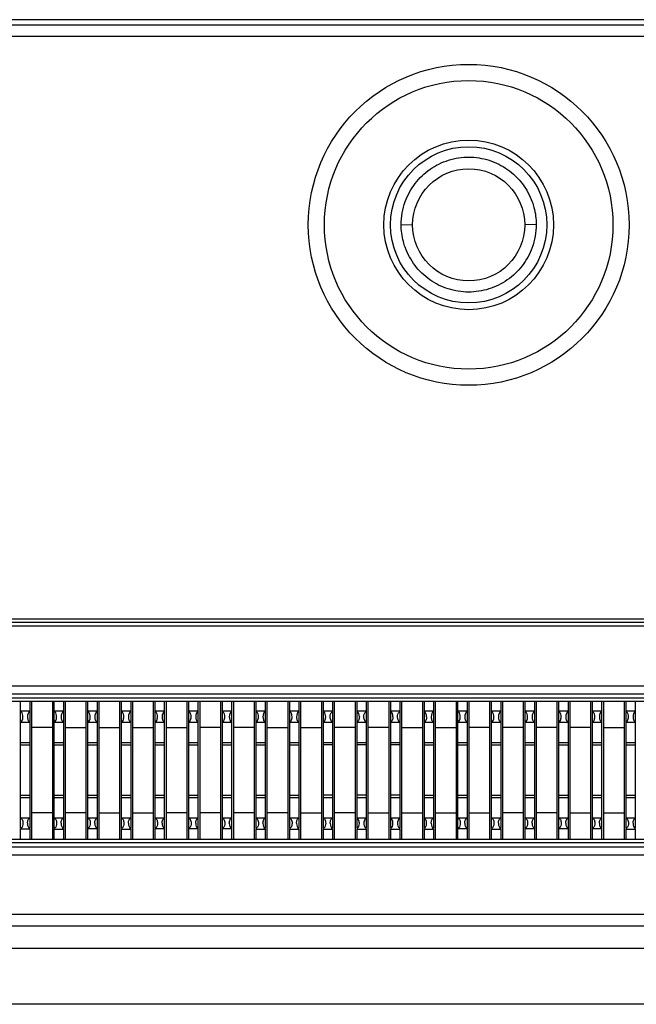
# Model space of a CAD drawing. Header units: inches. Extents: x 0 to 34, y 0 to 22.
# Tile 34 of 55: x 23.767 to 24.308, y 6.203 to 7.067. Entities that reach past the tile are written whole.
import ezdxf

# ---------------------------------------------------------------- set-up
doc = ezdxf.new("R2010")
doc.units = ezdxf.units.IN
doc.header["$LTSCALE"] = 1.87
doc.header["$MEASUREMENT"] = 0
doc.layers.get('0').update_dxf_attribs({"linetype": 'CONTINUOUS'})

msp = doc.modelspace()

# ---------------------------------------------------------------- linework, layer by layer
at = {"color": 7, "linetype": 'CONTINUOUS'}
for p, q in [((25.29074, 7.0668), (20.48165, 7.0668)), ((25.28119, 7.06197), (20.4912, 7.06197)), ((25.28119, 7.05198), (20.4912, 7.05198)), ((24.102, 6.88702), (24.112, 6.8868)), ((24.2204, 6.88702), (24.2104, 6.8868)), ((21.16824, 6.5411), (24.60515, 6.5411)), ((21.16825, 6.5381), (24.60515, 6.5381)), ((21.16825, 6.5351), (24.60515, 6.5351)), ((21.16789, 6.48245), (24.60549, 6.48245)), ((21.16783, 6.47525), (24.60556, 6.47525)), ((24.60556, 6.4715), (21.16783, 6.4715)), ((24.60571, 6.4687), (21.16768, 6.4687)), ((23.76795, 6.35707), (23.76795, 6.4687)), ((23.77594, 6.4687), (23.77594, 6.35707)), ((23.77775, 6.3478), (23.77775, 6.4687)), ((23.79576, 6.4687), (23.79576, 6.3478)), ((23.79748, 6.35707), (23.79747, 6.4687)), ((23.80547, 6.4687), (23.80547, 6.46022)), ((23.80728, 6.3478), (23.80728, 6.4687)), ((23.82529, 6.4687), (23.82529, 6.3478)), ((23.827, 6.3478), (23.827, 6.4687)), ((23.83499, 6.4687), (23.83499, 6.3478)), ((23.83681, 6.3478), (23.83681, 6.4687)), ((23.85482, 6.4687), (23.85482, 6.3478)), ((23.85653, 6.35707), (23.85653, 6.4687)), ((23.86452, 6.4687), (23.86452, 6.35707)), ((23.86633, 6.3478), (23.86633, 6.4687)), ((23.88435, 6.4687), (23.88435, 6.3478)), ((23.88606, 6.3478), (23.88606, 6.4687)), ((23.89405, 6.4687), (23.89405, 6.3478)), ((23.89586, 6.3478), (23.89586, 6.4687)), ((23.91387, 6.4687), (23.91387, 6.3478)), ((23.91559, 6.3478), (23.91559, 6.4687)), ((23.92358, 6.4687), (23.92358, 6.3478)), ((23.92539, 6.3478), (23.92539, 6.4687)), ((23.9434, 6.4687), (23.9434, 6.3478)), ((23.94511, 6.3478), (23.94511, 6.4687)), ((23.9531, 6.4687), (23.95311, 6.46022)), ((23.95492, 6.3478), (23.95492, 6.4687)), ((23.97293, 6.4687), (23.97293, 6.3478)), ((23.97464, 6.35707), (23.97464, 6.4687)), ((23.98263, 6.4687), (23.98263, 6.46022)), ((23.98444, 6.3478), (23.98444, 6.4687)), ((24.00246, 6.4687), (24.00246, 6.3478)), ((24.00417, 6.35707), (24.00417, 6.4687)), ((24.01216, 6.4687), (24.01216, 6.46022)), ((24.01397, 6.3478), (24.01397, 6.4687)), ((24.03198, 6.4687), (24.03198, 6.3478)), ((24.0337, 6.46022), (24.0337, 6.4687)), ((24.04169, 6.4687), (24.04169, 6.35707)), ((24.0435, 6.3478), (24.0435, 6.4687)), ((24.06151, 6.4687), (24.06151, 6.3478)), ((24.06322, 6.46022), (24.06322, 6.4687)), ((24.07122, 6.4687), (24.07122, 6.35707)), ((24.07303, 6.3478), (24.07303, 6.4687)), ((24.09104, 6.4687), (24.09104, 6.3478)), ((24.09275, 6.46022), (24.09275, 6.4687)), ((24.10074, 6.4687), (24.10074, 6.35707)), ((24.10255, 6.3478), (24.10255, 6.4687)), ((24.12057, 6.4687), (24.12057, 6.3478)), ((24.12228, 6.46022), (24.12228, 6.4687)), ((24.13027, 6.4687), (24.13027, 6.46022)), ((24.13208, 6.3478), (24.13208, 6.4687)), ((24.1501, 6.4687), (24.1501, 6.3478)), ((24.15181, 6.3478), (24.15181, 6.4687)), ((24.1598, 6.4687), (24.1598, 6.3478)), ((24.16161, 6.3478), (24.16161, 6.4687)), ((24.17962, 6.4687), (24.17962, 6.3478)), ((24.18134, 6.35707), (24.18133, 6.4687)), ((24.18933, 6.4687), (24.18933, 6.35707)), ((24.19114, 6.3478), (24.19114, 6.4687)), ((24.20915, 6.4687), (24.20915, 6.3478)), ((24.21086, 6.3478), (24.21086, 6.4687)), ((24.21885, 6.4687), (24.21885, 6.3478)), ((24.22066, 6.3478), (24.22066, 6.4687)), ((24.23868, 6.4687), (24.23868, 6.3478)), ((24.24039, 6.3478), (24.24039, 6.4687)), ((24.24838, 6.4687), (24.24838, 6.3478)), ((24.25019, 6.3478), (24.25019, 6.4687)), ((24.26821, 6.4687), (24.26821, 6.3478)), ((24.26992, 6.3478), (24.26992, 6.4687)), ((24.27791, 6.4687), (24.27791, 6.3478)), ((24.27972, 6.3478), (24.27972, 6.4687)), ((24.29773, 6.4687), (24.29773, 6.3478)), ((24.29945, 6.35707), (24.29944, 6.4687)), ((24.30744, 6.4687), (24.30744, 6.46022)), ((23.77594, 6.46001), (23.76795, 6.46001)), ((23.80547, 6.46022), (23.79748, 6.46022)), ((23.80547, 6.45979), (23.80547, 6.35707)), ((23.835, 6.46001), (23.827, 6.46001)), ((23.86452, 6.46001), (23.85653, 6.46001)), ((23.89405, 6.46001), (23.88606, 6.46001)), ((23.92358, 6.46001), (23.91559, 6.46001)), ((23.95311, 6.46022), (23.94511, 6.46022)), ((23.95311, 6.45979), (23.9531, 6.3478)), ((23.98263, 6.46022), (23.97464, 6.46022)), ((23.98263, 6.45979), (23.98263, 6.35707)), ((24.01216, 6.46022), (24.00417, 6.46022)), ((24.01216, 6.45979), (24.01216, 6.35707)), ((24.04169, 6.46022), (24.0337, 6.46022)), ((24.0337, 6.35707), (24.0337, 6.45979)), ((24.07122, 6.46022), (24.06323, 6.46022)), ((24.06323, 6.35707), (24.06323, 6.45979)), ((24.10074, 6.46022), (24.09275, 6.46022)), ((24.09275, 6.35707), (24.09275, 6.45979)), ((24.13027, 6.46022), (24.12228, 6.46022)), ((24.12228, 6.35707), (24.12228, 6.45979)), ((24.13027, 6.45979), (24.13027, 6.35707)), ((24.1598, 6.46001), (24.15181, 6.46001)), ((24.18933, 6.46001), (24.18134, 6.46001)), ((24.21886, 6.46001), (24.21086, 6.46001)), ((24.24838, 6.46001), (24.24039, 6.46001)), ((24.27791, 6.46001), (24.26992, 6.46001)), ((24.30744, 6.46022), (24.29945, 6.46022)), ((24.30744, 6.45979), (24.30744, 6.35707)), ((23.76795, 6.45052), (23.77594, 6.45052)), ((23.79576, 6.44583), (23.77775, 6.44583)), ((23.79748, 6.45052), (23.80547, 6.45052)), ((23.80728, 6.44583), (23.82529, 6.44583)), ((23.827, 6.45052), (23.835, 6.45052)), ((23.83681, 6.44583), (23.85482, 6.44583)), ((23.85653, 6.45052), (23.86452, 6.45052)), ((23.86633, 6.44583), (23.88435, 6.44583)), ((23.88606, 6.45052), (23.89405, 6.45052)), ((23.89586, 6.44583), (23.91387, 6.44583)), ((23.91559, 6.45052), (23.92358, 6.45052)), ((23.9434, 6.44583), (23.92539, 6.44583)), ((23.94511, 6.45052), (23.95311, 6.45052)), ((23.97293, 6.44583), (23.95492, 6.44583)), ((23.97464, 6.45052), (23.98263, 6.45052)), ((23.98444, 6.44583), (24.00246, 6.44583)), ((24.00417, 6.45052), (24.01216, 6.45052)), ((24.01397, 6.44583), (24.03198, 6.44583)), ((24.0337, 6.45052), (24.04169, 6.45052)), ((24.06151, 6.44583), (24.0435, 6.44583)), ((24.06323, 6.45052), (24.07122, 6.45052)), ((24.09104, 6.44583), (24.07303, 6.44583)), ((24.09275, 6.45052), (24.10074, 6.45052)), ((24.10255, 6.44583), (24.12057, 6.44583)), ((24.12228, 6.45052), (24.13027, 6.45052)), ((24.13208, 6.44583), (24.15009, 6.44583)), ((24.15181, 6.45052), (24.1598, 6.45052)), ((24.17962, 6.44583), (24.16161, 6.44583)), ((24.18134, 6.45052), (24.18933, 6.45052)), ((24.20915, 6.44583), (24.19114, 6.44583)), ((24.21086, 6.45052), (24.21886, 6.45052)), ((24.23868, 6.44583), (24.22066, 6.44583)), ((24.24039, 6.45052), (24.24838, 6.45052)), ((24.26821, 6.44583), (24.25019, 6.44583)), ((24.26992, 6.45052), (24.27791, 6.45052)), ((24.27972, 6.44583), (24.29773, 6.44583)), ((24.29945, 6.45052), (24.30744, 6.45052)), ((23.77594, 6.43238), (23.76795, 6.43238)), ((23.76795, 6.43058), (23.77594, 6.43058)), ((23.80547, 6.43238), (23.79748, 6.43238)), ((23.79748, 6.43058), (23.80547, 6.43058)), ((23.835, 6.43238), (23.827, 6.43238)), ((23.827, 6.43058), (23.835, 6.43058)), ((23.86452, 6.43238), (23.85653, 6.43238)), ((23.85653, 6.43058), (23.86452, 6.43058)), ((23.89405, 6.43238), (23.88606, 6.43238)), ((23.88606, 6.43058), (23.89405, 6.43058)), ((23.92358, 6.43238), (23.91559, 6.43238)), ((23.91559, 6.43058), (23.92358, 6.43058)), ((23.95311, 6.43238), (23.94511, 6.43238)), ((23.94511, 6.43058), (23.95311, 6.43058)), ((23.98263, 6.43238), (23.97464, 6.43238)), ((23.97464, 6.43058), (23.98263, 6.43058)), ((24.01216, 6.43238), (24.00417, 6.43238)), ((24.00417, 6.43058), (24.01216, 6.43058)), ((24.04169, 6.43238), (24.0337, 6.43238)), ((24.04169, 6.43058), (24.0337, 6.43058)), ((24.07122, 6.43238), (24.06322, 6.43238)), ((24.07122, 6.43058), (24.06322, 6.43058)), ((24.10074, 6.43238), (24.09275, 6.43238)), ((24.10074, 6.43058), (24.09275, 6.43058)), ((24.13027, 6.43238), (24.12228, 6.43238)), ((24.12228, 6.43058), (24.13027, 6.43058)), ((24.1598, 6.43238), (24.15181, 6.43238)), ((24.15181, 6.43058), (24.1598, 6.43058)), ((24.18933, 6.43238), (24.18133, 6.43238)), ((24.18133, 6.43058), (24.18933, 6.43058)), ((24.21885, 6.43238), (24.21086, 6.43238)), ((24.21086, 6.43058), (24.21885, 6.43058)), ((24.24838, 6.43238), (24.24039, 6.43238)), ((24.24039, 6.43058), (24.24838, 6.43058)), ((24.27791, 6.43238), (24.26992, 6.43238)), ((24.26992, 6.43058), (24.27791, 6.43058)), ((24.30744, 6.43238), (24.29945, 6.43238)), ((24.29945, 6.43058), (24.30744, 6.43058)), ((23.76795, 6.38628), (23.77594, 6.38628)), ((23.76795, 6.38448), (23.77594, 6.38448)), ((23.79748, 6.38628), (23.80547, 6.38628)), ((23.79748, 6.38448), (23.80547, 6.38448)), ((23.827, 6.38628), (23.835, 6.38628)), ((23.827, 6.38448), (23.835, 6.38448)), ((23.85653, 6.38628), (23.86452, 6.38628)), ((23.85653, 6.38448), (23.86452, 6.38448)), ((23.88606, 6.38628), (23.89405, 6.38628)), ((23.88606, 6.38448), (23.89405, 6.38448)), ((23.91559, 6.38628), (23.92358, 6.38628)), ((23.91559, 6.38448), (23.92358, 6.38448)), ((23.94511, 6.38628), (23.95311, 6.38628)), ((23.94511, 6.38448), (23.95311, 6.38448)), ((23.97464, 6.38628), (23.98263, 6.38628)), ((23.97464, 6.38448), (23.98263, 6.38448)), ((24.00417, 6.38628), (24.01216, 6.38628)), ((24.00417, 6.38448), (24.01216, 6.38448)), ((24.04169, 6.38628), (24.0337, 6.38628)), ((24.0337, 6.38448), (24.04169, 6.38448)), ((24.07122, 6.38628), (24.06322, 6.38628)), ((24.06322, 6.38448), (24.07122, 6.38448)), ((24.10074, 6.38628), (24.09275, 6.38628)), ((24.09275, 6.38448), (24.10074, 6.38448)), ((24.12228, 6.38628), (24.13027, 6.38628)), ((24.12228, 6.38448), (24.13027, 6.38448)), ((24.15181, 6.38628), (24.1598, 6.38628)), ((24.15181, 6.38448), (24.1598, 6.38448)), ((24.18133, 6.38628), (24.18933, 6.38628)), ((24.18133, 6.38448), (24.18933, 6.38448)), ((24.21086, 6.38628), (24.21885, 6.38628)), ((24.21086, 6.38448), (24.21885, 6.38448)), ((24.24039, 6.38628), (24.24838, 6.38628)), ((24.24039, 6.38448), (24.24838, 6.38448)), ((24.26992, 6.38628), (24.27791, 6.38628)), ((24.26992, 6.38448), (24.27791, 6.38448)), ((24.29945, 6.38628), (24.30744, 6.38628)), ((24.29945, 6.38448), (24.30744, 6.38448)), ((23.79576, 6.37103), (23.77775, 6.37103)), ((23.82529, 6.37103), (23.80728, 6.37103)), ((23.83681, 6.37103), (23.85482, 6.37103)), ((23.86633, 6.37103), (23.88435, 6.37103)), ((23.91387, 6.37103), (23.89586, 6.37103)), ((23.9434, 6.37103), (23.92539, 6.37103)), ((23.97293, 6.37103), (23.95492, 6.37103)), ((24.00246, 6.37103), (23.98444, 6.37103)), ((24.01397, 6.37103), (24.03198, 6.37103)), ((24.06151, 6.37103), (24.0435, 6.37103)), ((24.07303, 6.37103), (24.09104, 6.37103)), ((24.10255, 6.37103), (24.12057, 6.37103)), ((24.13208, 6.37103), (24.15009, 6.37103)), ((24.16161, 6.37103), (24.17962, 6.37103)), ((24.20915, 6.37103), (24.19114, 6.37103)), ((24.23868, 6.37103), (24.22066, 6.37103)), ((24.25019, 6.37103), (24.26821, 6.37103)), ((24.27972, 6.37103), (24.29773, 6.37103)), ((23.77594, 6.36634), (23.76795, 6.36634)), ((23.80547, 6.36634), (23.79748, 6.36634)), ((23.835, 6.36634), (23.827, 6.36634)), ((23.86452, 6.36634), (23.85653, 6.36634)), ((23.89405, 6.36634), (23.88606, 6.36634)), ((23.92358, 6.36634), (23.91559, 6.36634)), ((23.95311, 6.36634), (23.94511, 6.36634)), ((23.98263, 6.36634), (23.97464, 6.36634)), ((24.01216, 6.36634), (24.00417, 6.36634)), ((24.04169, 6.36634), (24.0337, 6.36634)), ((24.07122, 6.36634), (24.06323, 6.36634)), ((24.10074, 6.36634), (24.09275, 6.36634)), ((24.13027, 6.36634), (24.12228, 6.36634)), ((24.1598, 6.36634), (24.15181, 6.36634)), ((24.18933, 6.36634), (24.18134, 6.36634)), ((24.21886, 6.36634), (24.21086, 6.36634)), ((24.24838, 6.36634), (24.24039, 6.36634)), ((24.27791, 6.36634), (24.26992, 6.36634)), ((24.30744, 6.36634), (24.29945, 6.36634)), ((23.77594, 6.35648), (23.76795, 6.35648)), ((23.76795, 6.3478), (23.76795, 6.35648)), ((23.77594, 6.35648), (23.77594, 6.3478)), ((23.79747, 6.3478), (23.79748, 6.35664)), ((23.79748, 6.35664), (23.80547, 6.35664)), ((23.80547, 6.35664), (23.80547, 6.3478)), ((23.835, 6.35685), (23.827, 6.35685)), ((23.85653, 6.35664), (23.86452, 6.35664)), ((23.85653, 6.3478), (23.85653, 6.35664)), ((23.86452, 6.35664), (23.86452, 6.3478)), ((23.89405, 6.35685), (23.88606, 6.35685)), ((23.92358, 6.35685), (23.91559, 6.35685)), ((23.95311, 6.35685), (23.94511, 6.35685)), ((23.97464, 6.35664), (23.98263, 6.35664)), ((23.97464, 6.3478), (23.97464, 6.35664)), ((23.98263, 6.35664), (23.98263, 6.3478)), ((24.00417, 6.35664), (24.01216, 6.35664)), ((24.00417, 6.3478), (24.00417, 6.35664)), ((24.01216, 6.35664), (24.01216, 6.3478)), ((24.0337, 6.35664), (24.04169, 6.35664)), ((24.0337, 6.3478), (24.0337, 6.35664)), ((24.04169, 6.35664), (24.04169, 6.3478)), ((24.06322, 6.3478), (24.06322, 6.35664)), ((24.06323, 6.35664), (24.07122, 6.35664)), ((24.07122, 6.35664), (24.07122, 6.3478)), ((24.09275, 6.35664), (24.10074, 6.35664)), ((24.09275, 6.3478), (24.09275, 6.35664)), ((24.10074, 6.35664), (24.10074, 6.3478)), ((24.12228, 6.35664), (24.13027, 6.35664)), ((24.12228, 6.3478), (24.12228, 6.35664)), ((24.13027, 6.35664), (24.13027, 6.3478)), ((24.1598, 6.35685), (24.15181, 6.35685)), ((24.18133, 6.3478), (24.18133, 6.35664)), ((24.18134, 6.35664), (24.18933, 6.35664)), ((24.18933, 6.35664), (24.18933, 6.3478)), ((24.21886, 6.35685), (24.21086, 6.35685)), ((24.24838, 6.35685), (24.24039, 6.35685)), ((24.27791, 6.35685), (24.26992, 6.35685)), ((24.29944, 6.3478), (24.29944, 6.35664)), ((24.29945, 6.35664), (24.30744, 6.35664)), ((24.30744, 6.35664), (24.30744, 6.3478)), ((21.16914, 6.3478), (24.60325, 6.3478)), ((21.16914, 6.34495), (24.60325, 6.34495)), ((24.60335, 6.34066), (21.16905, 6.34066)), ((24.60335, 6.33373), (21.16905, 6.33373)), ((24.3962, 6.28158), (21.3762, 6.28158)), ((20.43455, 6.2718), (25.33784, 6.2718)), ((20.43455, 6.25224), (25.33784, 6.25224)), ((25.26559, 6.20291), (20.5068, 6.20291))]:
    msp.add_line(p, q, dxfattribs=at)
for radius in [0.14078, 0.12664, 0.07443, 0.06857, 0.0492]:
    msp.add_circle((24.1612, 6.8868), radius, dxfattribs=at)
for centre, ratio, start_param, end_param in [((23.77678, 6.45509), 0.577339, 0.30109, 1.570796), ((23.80631, 6.45509), 0.577339, 0.30109, 1.570796), ((23.83584, 6.45509), 0.577339, 0.30109, 1.570796), ((23.86537, 6.45509), 0.577339, 0.30109, 1.570796), ((23.8949, 6.45509), 0.577339, 0.30109, 1.570796), ((23.92442, 6.45509), 0.577339, 0.30109, 1.570796), ((23.95395, 6.45509), 0.577339, 0.30109, 1.570796), ((23.98348, 6.45509), 0.577339, 0.30109, 1.570796), ((24.01301, 6.45509), 0.577339, 0.30109, 1.570796), ((24.06238, 6.45509), 0.577362, -1.570796, -0.30109), ((24.09191, 6.45509), 0.577362, -1.570796, -0.30109), ((24.12144, 6.45509), 0.577362, -1.570796, -0.30109), ((24.13112, 6.45509), 0.577339, 0.30109, 1.570796), ((24.16064, 6.45509), 0.577339, 0.30109, 1.570796), ((24.19017, 6.45509), 0.577339, 0.30109, 1.570796), ((24.2197, 6.45509), 0.577339, 0.30109, 1.570796), ((24.24923, 6.45509), 0.577339, 0.30109, 1.570796), ((24.27875, 6.45509), 0.577339, 0.30109, 1.570796), ((24.30828, 6.45509), 0.577339, 0.30109, 1.570796), ((23.77678, 6.36177), 0.577339, -4.712389, -3.442683), ((23.80631, 6.36177), 0.577339, -4.712389, -3.442683), ((23.83584, 6.36177), 0.577339, -4.712389, -3.442683), ((23.86537, 6.36177), 0.577339, -4.712389, -3.442683), ((23.8949, 6.36177), 0.577339, -4.712389, -3.442683), ((23.92442, 6.36177), 0.577339, -4.712389, -3.442683), ((23.95395, 6.36177), 0.577339, -4.712389, -3.442683), ((23.98348, 6.36177), 0.577339, -4.712389, -3.442683), ((24.01301, 6.36177), 0.577339, -4.712389, -3.442683), ((24.04253, 6.36177), 0.577339, -4.712389, -3.442683), ((24.06238, 6.36177), 0.577362, -2.840502, -1.570796), ((24.09191, 6.36177), 0.577362, -2.840502, -1.570796), ((24.12144, 6.36177), 0.577362, -2.840502, -1.570796), ((24.13112, 6.36177), 0.577339, -4.712389, -3.442683), ((24.16064, 6.36177), 0.577339, -4.712389, -3.442683), ((24.19017, 6.36177), 0.577339, -4.712389, -3.442683), ((24.2197, 6.36177), 0.577339, -4.712389, -3.442683), ((24.24923, 6.36177), 0.577339, -4.712389, -3.442683), ((24.27875, 6.36177), 0.577339, -4.712389, -3.442683), ((24.30828, 6.36177), 0.577339, -4.712389, -3.442683)]:
    msp.add_ellipse(centre, major_axis=(0, 0.00492), ratio=ratio, start_param=start_param, end_param=end_param, dxfattribs=at)
for points, knots in [([(24.10555, 6.90721), (24.10763, 6.91288), (24.11206, 6.92098), (24.12013, 6.92999), (24.12715, 6.93574), (24.13497, 6.94035), (24.14341, 6.94372), (24.15227, 6.94578), (24.16133, 6.94645), (24.1704, 6.94574), (24.17924, 6.94364), (24.18765, 6.94023), (24.19545, 6.93559), (24.20246, 6.92982), (24.2085, 6.923), (24.21342, 6.91532), (24.21592, 6.90976), (24.21696, 6.90691)], [0, 0, 0, 0, 0.125016, 0.187455, 0.249751, 0.312126, 0.374648, 0.437189, 0.499687, 0.562162, 0.624638, 0.687088, 0.749438, 0.811777, 0.874357, 0.937248, 1, 1, 1, 1]), ([(24.102, 6.88702), (24.10195, 6.89043), (24.10254, 6.89731), (24.10436, 6.90397), (24.10555, 6.90721)], [0, 0, 0, 0, 0.497181, 1, 1, 1, 1]), ([(24.21696, 6.90691), (24.21754, 6.9053), (24.21958, 6.89886), (24.2205, 6.89205), (24.2204, 6.88702)], [0, 0, 0, 0, 0.254648, 1, 1, 1, 1]), ([(24.10544, 6.86713), (24.10485, 6.86875), (24.10282, 6.87518), (24.10189, 6.88199), (24.102, 6.88702)], [0, 0, 0, 0, 0.254648, 1, 1, 1, 1]), ([(24.2204, 6.88702), (24.22045, 6.88361), (24.21986, 6.87673), (24.21804, 6.87007), (24.21685, 6.86683)], [0, 0, 0, 0, 0.497181, 1, 1, 1, 1]), ([(24.21685, 6.86683), (24.21477, 6.86117), (24.21034, 6.85306), (24.20227, 6.84405), (24.19524, 6.8383), (24.18742, 6.8337), (24.17899, 6.83032), (24.17013, 6.82826), (24.16106, 6.82759), (24.152, 6.8283), (24.14316, 6.8304), (24.13474, 6.83381), (24.12694, 6.83845), (24.11994, 6.84423), (24.1139, 6.85104), (24.10897, 6.85873), (24.10647, 6.86428), (24.10544, 6.86713)], [0, 0, 0, 0, 0.125016, 0.187455, 0.249751, 0.312126, 0.374648, 0.437189, 0.499687, 0.562162, 0.624638, 0.687088, 0.749438, 0.811777, 0.874357, 0.937248, 1, 1, 1, 1]), ([(23.76988, 6.4562), (23.76977, 6.457), (23.7694, 6.45836), (23.76847, 6.45951), (23.76795, 6.45979)], [0, 0, 0, 0, 0.577983, 1, 1, 1, 1]), ([(23.76795, 6.45034), (23.76828, 6.45057), (23.76896, 6.4512), (23.76963, 6.45258), (23.76998, 6.4543), (23.76996, 6.45556), (23.76988, 6.4562)], [0, 0, 0, 0, 0.186735, 0.42041, 0.701239, 1, 1, 1, 1]), ([(23.77394, 6.45509), (23.77394, 6.45455), (23.77404, 6.45351), (23.77446, 6.45212), (23.77501, 6.45118), (23.77553, 6.45065), (23.77581, 6.45045), (23.77594, 6.45036)], [0, 0, 0, 0, 0.305279, 0.58036, 0.810246, 0.908711, 1, 1, 1, 1]), ([(23.7994, 6.4562), (23.7993, 6.457), (23.79893, 6.45836), (23.79799, 6.45951), (23.79748, 6.45979)], [0, 0, 0, 0, 0.577983, 1, 1, 1, 1]), ([(23.79748, 6.45034), (23.79781, 6.45057), (23.79849, 6.4512), (23.79915, 6.45258), (23.79951, 6.4543), (23.79949, 6.45556), (23.7994, 6.4562)], [0, 0, 0, 0, 0.186735, 0.42041, 0.701239, 1, 1, 1, 1]), ([(23.80347, 6.45509), (23.80347, 6.45455), (23.80357, 6.45351), (23.80399, 6.45212), (23.80453, 6.45118), (23.80506, 6.45065), (23.80534, 6.45045), (23.80547, 6.45036)], [0, 0, 0, 0, 0.305279, 0.58036, 0.810246, 0.908711, 1, 1, 1, 1]), ([(23.82893, 6.4562), (23.82882, 6.457), (23.82846, 6.45836), (23.82752, 6.45951), (23.827, 6.45979)], [0, 0, 0, 0, 0.577983, 1, 1, 1, 1]), ([(23.827, 6.45034), (23.82733, 6.45057), (23.82801, 6.4512), (23.82868, 6.45258), (23.82904, 6.4543), (23.82902, 6.45556), (23.82893, 6.4562)], [0, 0, 0, 0, 0.186735, 0.42041, 0.701239, 1, 1, 1, 1]), ([(23.833, 6.45509), (23.833, 6.45455), (23.83309, 6.45351), (23.83351, 6.45212), (23.83406, 6.45118), (23.83459, 6.45065), (23.83486, 6.45045), (23.835, 6.45036)], [0, 0, 0, 0, 0.305279, 0.58036, 0.810246, 0.908711, 1, 1, 1, 1]), ([(23.85846, 6.4562), (23.85835, 6.457), (23.85798, 6.45836), (23.85705, 6.45951), (23.85653, 6.45979)], [0, 0, 0, 0, 0.577983, 1, 1, 1, 1]), ([(23.85653, 6.45034), (23.85686, 6.45057), (23.85754, 6.4512), (23.85821, 6.45258), (23.85857, 6.4543), (23.85854, 6.45556), (23.85846, 6.4562)], [0, 0, 0, 0, 0.186735, 0.42041, 0.701239, 1, 1, 1, 1]), ([(23.86252, 6.45509), (23.86252, 6.45455), (23.86262, 6.45351), (23.86304, 6.45212), (23.86359, 6.45118), (23.86412, 6.45065), (23.86439, 6.45045), (23.86452, 6.45036)], [0, 0, 0, 0, 0.305279, 0.58036, 0.810246, 0.908711, 1, 1, 1, 1]), ([(23.88799, 6.4562), (23.88788, 6.457), (23.88751, 6.45836), (23.88658, 6.45951), (23.88606, 6.45979)], [0, 0, 0, 0, 0.577983, 1, 1, 1, 1]), ([(23.88606, 6.45034), (23.88639, 6.45057), (23.88707, 6.4512), (23.88774, 6.45258), (23.88809, 6.4543), (23.88807, 6.45556), (23.88799, 6.4562)], [0, 0, 0, 0, 0.186735, 0.42041, 0.701239, 1, 1, 1, 1]), ([(23.89205, 6.45509), (23.89205, 6.45455), (23.89215, 6.45351), (23.89257, 6.45212), (23.89312, 6.45118), (23.89365, 6.45065), (23.89392, 6.45045), (23.89405, 6.45036)], [0, 0, 0, 0, 0.305279, 0.58036, 0.810246, 0.908711, 1, 1, 1, 1]), ([(23.91751, 6.4562), (23.91741, 6.457), (23.91704, 6.45836), (23.91611, 6.45951), (23.91559, 6.45979)], [0, 0, 0, 0, 0.577983, 1, 1, 1, 1]), ([(23.91559, 6.45034), (23.91592, 6.45057), (23.9166, 6.4512), (23.91726, 6.45258), (23.91762, 6.4543), (23.9176, 6.45556), (23.91751, 6.4562)], [0, 0, 0, 0, 0.186735, 0.42041, 0.701239, 1, 1, 1, 1]), ([(23.92158, 6.45509), (23.92158, 6.45455), (23.92168, 6.45351), (23.9221, 6.45212), (23.92264, 6.45118), (23.92317, 6.45065), (23.92345, 6.45045), (23.92358, 6.45036)], [0, 0, 0, 0, 0.305279, 0.58036, 0.810246, 0.908711, 1, 1, 1, 1]), ([(23.94704, 6.4562), (23.94694, 6.457), (23.94657, 6.45836), (23.94563, 6.45951), (23.94511, 6.45979)], [0, 0, 0, 0, 0.577983, 1, 1, 1, 1]), ([(23.94511, 6.45034), (23.94544, 6.45057), (23.94612, 6.4512), (23.94679, 6.45258), (23.94715, 6.4543), (23.94713, 6.45556), (23.94704, 6.4562)], [0, 0, 0, 0, 0.186735, 0.42041, 0.701239, 1, 1, 1, 1]), ([(23.95111, 6.45509), (23.95111, 6.45455), (23.9512, 6.45351), (23.95162, 6.45212), (23.95217, 6.45118), (23.9527, 6.45065), (23.95297, 6.45045), (23.95311, 6.45036)], [0, 0, 0, 0, 0.305279, 0.58036, 0.810246, 0.908711, 1, 1, 1, 1]), ([(23.97657, 6.4562), (23.97646, 6.457), (23.97609, 6.45836), (23.97516, 6.45951), (23.97464, 6.45979)], [0, 0, 0, 0, 0.577983, 1, 1, 1, 1]), ([(23.97464, 6.45034), (23.97497, 6.45057), (23.97565, 6.4512), (23.97632, 6.45258), (23.97668, 6.4543), (23.97665, 6.45556), (23.97657, 6.4562)], [0, 0, 0, 0, 0.186735, 0.42041, 0.701239, 1, 1, 1, 1]), ([(23.98063, 6.45509), (23.98063, 6.45455), (23.98073, 6.45351), (23.98115, 6.45212), (23.9817, 6.45118), (23.98223, 6.45065), (23.9825, 6.45045), (23.98263, 6.45036)], [0, 0, 0, 0, 0.305279, 0.58036, 0.810246, 0.908711, 1, 1, 1, 1]), ([(24.0061, 6.4562), (24.00599, 6.457), (24.00562, 6.45836), (24.00469, 6.45951), (24.00417, 6.45979)], [0, 0, 0, 0, 0.577983, 1, 1, 1, 1]), ([(24.00417, 6.45034), (24.0045, 6.45057), (24.00518, 6.4512), (24.00585, 6.45258), (24.0062, 6.4543), (24.00618, 6.45556), (24.0061, 6.4562)], [0, 0, 0, 0, 0.186735, 0.42041, 0.701239, 1, 1, 1, 1]), ([(24.01016, 6.45509), (24.01016, 6.45455), (24.01026, 6.45351), (24.01068, 6.45212), (24.01123, 6.45118), (24.01176, 6.45065), (24.01203, 6.45045), (24.01216, 6.45036)], [0, 0, 0, 0, 0.305279, 0.58036, 0.810246, 0.908711, 1, 1, 1, 1]), ([(24.03562, 6.4562), (24.03552, 6.457), (24.03515, 6.45836), (24.03422, 6.45951), (24.0337, 6.45979)], [0, 0, 0, 0, 0.577983, 1, 1, 1, 1]), ([(24.0337, 6.45034), (24.03403, 6.45057), (24.03471, 6.4512), (24.03537, 6.45258), (24.03573, 6.4543), (24.03571, 6.45556), (24.03562, 6.4562)], [0, 0, 0, 0, 0.186735, 0.42041, 0.701239, 1, 1, 1, 1]), ([(24.04169, 6.45034), (24.04136, 6.45057), (24.04068, 6.4512), (24.04001, 6.45258), (24.03966, 6.4543), (24.03968, 6.45556), (24.03976, 6.4562)], [0, 0, 0, 0, 0.186732, 0.420406, 0.701236, 1, 1, 1, 1]), ([(24.03976, 6.4562), (24.03987, 6.457), (24.04024, 6.45836), (24.04117, 6.45951), (24.04169, 6.45979)], [0, 0, 0, 0, 0.577987, 1, 1, 1, 1]), ([(24.06523, 6.45509), (24.06523, 6.45455), (24.06513, 6.45351), (24.06471, 6.45212), (24.06416, 6.45118), (24.06363, 6.45065), (24.06336, 6.45045), (24.06323, 6.45036)], [0, 0, 0, 0, 0.305276, 0.580356, 0.810243, 0.908709, 1, 1, 1, 1]), ([(24.07122, 6.45034), (24.07089, 6.45057), (24.07021, 6.4512), (24.06954, 6.45258), (24.06918, 6.4543), (24.06921, 6.45556), (24.06929, 6.4562)], [0, 0, 0, 0, 0.186732, 0.420406, 0.701236, 1, 1, 1, 1]), ([(24.06929, 6.4562), (24.0694, 6.457), (24.06977, 6.45836), (24.0707, 6.45951), (24.07122, 6.45979)], [0, 0, 0, 0, 0.577987, 1, 1, 1, 1]), ([(24.09475, 6.45509), (24.09475, 6.45455), (24.09466, 6.45351), (24.09424, 6.45212), (24.09369, 6.45118), (24.09316, 6.45065), (24.09289, 6.45045), (24.09275, 6.45036)], [0, 0, 0, 0, 0.305276, 0.580356, 0.810243, 0.908709, 1, 1, 1, 1]), ([(24.10074, 6.45034), (24.10042, 6.45057), (24.09974, 6.4512), (24.09907, 6.45258), (24.09871, 6.4543), (24.09873, 6.45556), (24.09882, 6.4562)], [0, 0, 0, 0, 0.186732, 0.420406, 0.701236, 1, 1, 1, 1]), ([(24.09882, 6.4562), (24.09892, 6.457), (24.09929, 6.45836), (24.10023, 6.45951), (24.10074, 6.45979)], [0, 0, 0, 0, 0.577987, 1, 1, 1, 1]), ([(24.12428, 6.45509), (24.12428, 6.45455), (24.12418, 6.45351), (24.12376, 6.45212), (24.12322, 6.45118), (24.12269, 6.45065), (24.12241, 6.45045), (24.12228, 6.45036)], [0, 0, 0, 0, 0.305276, 0.580356, 0.810243, 0.908709, 1, 1, 1, 1]), ([(24.12827, 6.45509), (24.12827, 6.45455), (24.12837, 6.45351), (24.12879, 6.45212), (24.12934, 6.45118), (24.12987, 6.45065), (24.13014, 6.45045), (24.13027, 6.45036)], [0, 0, 0, 0, 0.305279, 0.58036, 0.810246, 0.908711, 1, 1, 1, 1]), ([(24.15373, 6.4562), (24.15363, 6.457), (24.15326, 6.45836), (24.15233, 6.45951), (24.15181, 6.45979)], [0, 0, 0, 0, 0.577983, 1, 1, 1, 1]), ([(24.15181, 6.45034), (24.15214, 6.45057), (24.15282, 6.4512), (24.15348, 6.45258), (24.15384, 6.4543), (24.15382, 6.45556), (24.15373, 6.4562)], [0, 0, 0, 0, 0.186735, 0.42041, 0.701239, 1, 1, 1, 1]), ([(24.1578, 6.45509), (24.1578, 6.45455), (24.1579, 6.45351), (24.15832, 6.45212), (24.15886, 6.45118), (24.15939, 6.45065), (24.15967, 6.45045), (24.1598, 6.45036)], [0, 0, 0, 0, 0.305279, 0.58036, 0.810246, 0.908711, 1, 1, 1, 1]), ([(24.18326, 6.4562), (24.18316, 6.457), (24.18279, 6.45836), (24.18185, 6.45951), (24.18134, 6.45979)], [0, 0, 0, 0, 0.577983, 1, 1, 1, 1]), ([(24.18134, 6.45034), (24.18166, 6.45057), (24.18234, 6.4512), (24.18301, 6.45258), (24.18337, 6.4543), (24.18335, 6.45556), (24.18326, 6.4562)], [0, 0, 0, 0, 0.186735, 0.42041, 0.701239, 1, 1, 1, 1]), ([(24.18733, 6.45509), (24.18733, 6.45455), (24.18742, 6.45351), (24.18784, 6.45212), (24.18839, 6.45118), (24.18892, 6.45065), (24.18919, 6.45045), (24.18933, 6.45036)], [0, 0, 0, 0, 0.305279, 0.58036, 0.810246, 0.908711, 1, 1, 1, 1]), ([(24.21279, 6.4562), (24.21268, 6.457), (24.21231, 6.45836), (24.21138, 6.45951), (24.21086, 6.45979)], [0, 0, 0, 0, 0.577983, 1, 1, 1, 1]), ([(24.21086, 6.45034), (24.21119, 6.45057), (24.21187, 6.4512), (24.21254, 6.45258), (24.2129, 6.4543), (24.21287, 6.45556), (24.21279, 6.4562)], [0, 0, 0, 0, 0.186735, 0.42041, 0.701239, 1, 1, 1, 1]), ([(24.21686, 6.45509), (24.21686, 6.45455), (24.21695, 6.45351), (24.21737, 6.45212), (24.21792, 6.45118), (24.21845, 6.45065), (24.21872, 6.45045), (24.21886, 6.45036)], [0, 0, 0, 0, 0.305279, 0.58036, 0.810246, 0.908711, 1, 1, 1, 1]), ([(24.24232, 6.4562), (24.24221, 6.457), (24.24184, 6.45836), (24.24091, 6.45951), (24.24039, 6.45979)], [0, 0, 0, 0, 0.577983, 1, 1, 1, 1]), ([(24.24039, 6.45034), (24.24072, 6.45057), (24.2414, 6.4512), (24.24207, 6.45258), (24.24242, 6.4543), (24.2424, 6.45556), (24.24232, 6.4562)], [0, 0, 0, 0, 0.186735, 0.42041, 0.701239, 1, 1, 1, 1]), ([(24.24638, 6.45509), (24.24638, 6.45455), (24.24648, 6.45351), (24.2469, 6.45212), (24.24745, 6.45118), (24.24798, 6.45065), (24.24825, 6.45045), (24.24838, 6.45036)], [0, 0, 0, 0, 0.305279, 0.58036, 0.810246, 0.908711, 1, 1, 1, 1]), ([(24.27184, 6.4562), (24.27174, 6.457), (24.27137, 6.45836), (24.27044, 6.45951), (24.26992, 6.45979)], [0, 0, 0, 0, 0.577983, 1, 1, 1, 1]), ([(24.26992, 6.45034), (24.27025, 6.45057), (24.27093, 6.4512), (24.27159, 6.45258), (24.27195, 6.4543), (24.27193, 6.45556), (24.27184, 6.4562)], [0, 0, 0, 0, 0.186735, 0.42041, 0.701239, 1, 1, 1, 1]), ([(24.27591, 6.45509), (24.27591, 6.45455), (24.27601, 6.45351), (24.27643, 6.45212), (24.27697, 6.45118), (24.2775, 6.45065), (24.27778, 6.45045), (24.27791, 6.45036)], [0, 0, 0, 0, 0.305279, 0.58036, 0.810246, 0.908711, 1, 1, 1, 1]), ([(24.30137, 6.4562), (24.30127, 6.457), (24.3009, 6.45836), (24.29996, 6.45951), (24.29945, 6.45979)], [0, 0, 0, 0, 0.577983, 1, 1, 1, 1]), ([(24.29945, 6.45034), (24.29978, 6.45057), (24.30045, 6.4512), (24.30112, 6.45258), (24.30148, 6.4543), (24.30146, 6.45556), (24.30137, 6.4562)], [0, 0, 0, 0, 0.186735, 0.42041, 0.701239, 1, 1, 1, 1]), ([(24.30544, 6.45509), (24.30544, 6.45455), (24.30554, 6.45351), (24.30595, 6.45212), (24.3065, 6.45118), (24.30703, 6.45065), (24.3073, 6.45045), (24.30744, 6.45036)], [0, 0, 0, 0, 0.305279, 0.58036, 0.810246, 0.908711, 1, 1, 1, 1]), ([(23.76795, 6.36652), (23.76828, 6.36629), (23.76896, 6.36566), (23.76963, 6.36428), (23.76998, 6.36256), (23.76996, 6.3613), (23.76988, 6.36066)], [0, 0, 0, 0, 0.186735, 0.42041, 0.701238, 1, 1, 1, 1]), ([(23.76988, 6.36066), (23.76977, 6.35986), (23.7694, 6.3585), (23.76847, 6.35735), (23.76795, 6.35707)], [0, 0, 0, 0, 0.577984, 1, 1, 1, 1]), ([(23.77394, 6.36177), (23.77394, 6.36231), (23.77404, 6.36335), (23.77446, 6.36474), (23.77501, 6.36568), (23.77553, 6.36621), (23.77581, 6.36641), (23.77594, 6.3665)], [0, 0, 0, 0, 0.305279, 0.580359, 0.810246, 0.908711, 1, 1, 1, 1]), ([(23.79748, 6.36652), (23.79781, 6.36629), (23.79849, 6.36566), (23.79915, 6.36428), (23.79951, 6.36256), (23.79949, 6.3613), (23.7994, 6.36066)], [0, 0, 0, 0, 0.186735, 0.42041, 0.701238, 1, 1, 1, 1]), ([(23.7994, 6.36066), (23.7993, 6.35986), (23.79893, 6.3585), (23.79799, 6.35735), (23.79748, 6.35707)], [0, 0, 0, 0, 0.577984, 1, 1, 1, 1]), ([(23.80347, 6.36177), (23.80347, 6.36231), (23.80357, 6.36335), (23.80399, 6.36474), (23.80453, 6.36568), (23.80506, 6.36621), (23.80534, 6.36641), (23.80547, 6.3665)], [0, 0, 0, 0, 0.305279, 0.580359, 0.810246, 0.908711, 1, 1, 1, 1]), ([(23.827, 6.36652), (23.82733, 6.36629), (23.82801, 6.36566), (23.82868, 6.36428), (23.82904, 6.36256), (23.82902, 6.3613), (23.82893, 6.36066)], [0, 0, 0, 0, 0.186735, 0.42041, 0.701238, 1, 1, 1, 1]), ([(23.82893, 6.36066), (23.82882, 6.35986), (23.82846, 6.3585), (23.82752, 6.35735), (23.827, 6.35707)], [0, 0, 0, 0, 0.577984, 1, 1, 1, 1]), ([(23.833, 6.36177), (23.833, 6.36231), (23.83309, 6.36335), (23.83351, 6.36474), (23.83406, 6.36568), (23.83459, 6.36621), (23.83486, 6.36641), (23.835, 6.3665)], [0, 0, 0, 0, 0.305279, 0.580359, 0.810246, 0.908711, 1, 1, 1, 1]), ([(23.85653, 6.36652), (23.85686, 6.36629), (23.85754, 6.36566), (23.85821, 6.36428), (23.85857, 6.36256), (23.85854, 6.3613), (23.85846, 6.36066)], [0, 0, 0, 0, 0.186735, 0.42041, 0.701238, 1, 1, 1, 1]), ([(23.85846, 6.36066), (23.85835, 6.35986), (23.85798, 6.3585), (23.85705, 6.35735), (23.85653, 6.35707)], [0, 0, 0, 0, 0.577984, 1, 1, 1, 1]), ([(23.86252, 6.36177), (23.86252, 6.36231), (23.86262, 6.36335), (23.86304, 6.36474), (23.86359, 6.36568), (23.86412, 6.36621), (23.86439, 6.36641), (23.86452, 6.3665)], [0, 0, 0, 0, 0.305279, 0.580359, 0.810246, 0.908711, 1, 1, 1, 1]), ([(23.88606, 6.36652), (23.88639, 6.36629), (23.88707, 6.36566), (23.88774, 6.36428), (23.88809, 6.36256), (23.88807, 6.3613), (23.88799, 6.36066)], [0, 0, 0, 0, 0.186735, 0.42041, 0.701238, 1, 1, 1, 1]), ([(23.88799, 6.36066), (23.88788, 6.35986), (23.88751, 6.3585), (23.88658, 6.35735), (23.88606, 6.35707)], [0, 0, 0, 0, 0.577984, 1, 1, 1, 1]), ([(23.89205, 6.36177), (23.89205, 6.36231), (23.89215, 6.36335), (23.89257, 6.36474), (23.89312, 6.36568), (23.89365, 6.36621), (23.89392, 6.36641), (23.89405, 6.3665)], [0, 0, 0, 0, 0.305279, 0.580359, 0.810246, 0.908711, 1, 1, 1, 1]), ([(23.91559, 6.36652), (23.91592, 6.36629), (23.9166, 6.36566), (23.91726, 6.36428), (23.91762, 6.36256), (23.9176, 6.3613), (23.91751, 6.36066)], [0, 0, 0, 0, 0.186735, 0.42041, 0.701238, 1, 1, 1, 1]), ([(23.91751, 6.36066), (23.91741, 6.35986), (23.91704, 6.3585), (23.91611, 6.35735), (23.91559, 6.35707)], [0, 0, 0, 0, 0.577984, 1, 1, 1, 1]), ([(23.92158, 6.36177), (23.92158, 6.36231), (23.92168, 6.36335), (23.9221, 6.36474), (23.92264, 6.36568), (23.92317, 6.36621), (23.92345, 6.36641), (23.92358, 6.3665)], [0, 0, 0, 0, 0.305279, 0.580359, 0.810246, 0.908711, 1, 1, 1, 1]), ([(23.94511, 6.36652), (23.94544, 6.36629), (23.94612, 6.36566), (23.94679, 6.36428), (23.94715, 6.36256), (23.94713, 6.3613), (23.94704, 6.36066)], [0, 0, 0, 0, 0.186735, 0.42041, 0.701238, 1, 1, 1, 1]), ([(23.94704, 6.36066), (23.94694, 6.35986), (23.94657, 6.3585), (23.94563, 6.35735), (23.94511, 6.35707)], [0, 0, 0, 0, 0.577984, 1, 1, 1, 1]), ([(23.95111, 6.36177), (23.95111, 6.36231), (23.9512, 6.36335), (23.95162, 6.36474), (23.95217, 6.36568), (23.9527, 6.36621), (23.95297, 6.36641), (23.95311, 6.3665)], [0, 0, 0, 0, 0.305279, 0.580359, 0.810246, 0.908711, 1, 1, 1, 1]), ([(23.97464, 6.36652), (23.97497, 6.36629), (23.97565, 6.36566), (23.97632, 6.36428), (23.97668, 6.36256), (23.97665, 6.3613), (23.97657, 6.36066)], [0, 0, 0, 0, 0.186735, 0.42041, 0.701238, 1, 1, 1, 1]), ([(23.97657, 6.36066), (23.97646, 6.35986), (23.97609, 6.3585), (23.97516, 6.35735), (23.97464, 6.35707)], [0, 0, 0, 0, 0.577984, 1, 1, 1, 1]), ([(23.98063, 6.36177), (23.98063, 6.36231), (23.98073, 6.36335), (23.98115, 6.36474), (23.9817, 6.36568), (23.98223, 6.36621), (23.9825, 6.36641), (23.98263, 6.3665)], [0, 0, 0, 0, 0.305279, 0.580359, 0.810246, 0.908711, 1, 1, 1, 1]), ([(24.00417, 6.36652), (24.0045, 6.36629), (24.00518, 6.36566), (24.00585, 6.36428), (24.0062, 6.36256), (24.00618, 6.3613), (24.0061, 6.36066)], [0, 0, 0, 0, 0.186735, 0.42041, 0.701238, 1, 1, 1, 1]), ([(24.0061, 6.36066), (24.00599, 6.35986), (24.00562, 6.3585), (24.00469, 6.35735), (24.00417, 6.35707)], [0, 0, 0, 0, 0.577984, 1, 1, 1, 1]), ([(24.01016, 6.36177), (24.01016, 6.36231), (24.01026, 6.36335), (24.01068, 6.36474), (24.01123, 6.36568), (24.01176, 6.36621), (24.01203, 6.36641), (24.01216, 6.3665)], [0, 0, 0, 0, 0.305279, 0.580359, 0.810246, 0.908711, 1, 1, 1, 1]), ([(24.0337, 6.36652), (24.03403, 6.36629), (24.03471, 6.36566), (24.03537, 6.36428), (24.03573, 6.36256), (24.03571, 6.3613), (24.03562, 6.36066)], [0, 0, 0, 0, 0.186735, 0.42041, 0.701238, 1, 1, 1, 1]), ([(24.03562, 6.36066), (24.03552, 6.35986), (24.03515, 6.3585), (24.03422, 6.35735), (24.0337, 6.35707)], [0, 0, 0, 0, 0.577984, 1, 1, 1, 1]), ([(24.03969, 6.36177), (24.03969, 6.36231), (24.03979, 6.36335), (24.04021, 6.36474), (24.04075, 6.36568), (24.04128, 6.36621), (24.04156, 6.36641), (24.04169, 6.3665)], [0, 0, 0, 0, 0.305279, 0.580359, 0.810246, 0.908711, 1, 1, 1, 1]), ([(24.06523, 6.36177), (24.06523, 6.36231), (24.06513, 6.36335), (24.06471, 6.36474), (24.06416, 6.36568), (24.06363, 6.36621), (24.06336, 6.36641), (24.06323, 6.3665)], [0, 0, 0, 0, 0.305277, 0.580356, 0.810243, 0.908709, 1, 1, 1, 1]), ([(24.07122, 6.36652), (24.07089, 6.36629), (24.07021, 6.36566), (24.06954, 6.36428), (24.06918, 6.36256), (24.06921, 6.3613), (24.06929, 6.36066)], [0, 0, 0, 0, 0.186732, 0.420407, 0.701237, 1, 1, 1, 1]), ([(24.06929, 6.36066), (24.0694, 6.35986), (24.06977, 6.3585), (24.0707, 6.35735), (24.07122, 6.35707)], [0, 0, 0, 0, 0.577987, 1, 1, 1, 1]), ([(24.09475, 6.36177), (24.09475, 6.36231), (24.09466, 6.36335), (24.09424, 6.36474), (24.09369, 6.36568), (24.09316, 6.36621), (24.09289, 6.36641), (24.09275, 6.3665)], [0, 0, 0, 0, 0.305277, 0.580356, 0.810243, 0.908709, 1, 1, 1, 1]), ([(24.10074, 6.36652), (24.10042, 6.36629), (24.09974, 6.36566), (24.09907, 6.36428), (24.09871, 6.36256), (24.09873, 6.3613), (24.09882, 6.36066)], [0, 0, 0, 0, 0.186732, 0.420407, 0.701237, 1, 1, 1, 1]), ([(24.09882, 6.36066), (24.09892, 6.35986), (24.09929, 6.3585), (24.10023, 6.35735), (24.10074, 6.35707)], [0, 0, 0, 0, 0.577987, 1, 1, 1, 1]), ([(24.12428, 6.36177), (24.12428, 6.36231), (24.12418, 6.36335), (24.12376, 6.36474), (24.12322, 6.36568), (24.12269, 6.36621), (24.12241, 6.36641), (24.12228, 6.3665)], [0, 0, 0, 0, 0.305277, 0.580356, 0.810243, 0.908709, 1, 1, 1, 1]), ([(24.12827, 6.36177), (24.12827, 6.36231), (24.12837, 6.36335), (24.12879, 6.36474), (24.12934, 6.36568), (24.12987, 6.36621), (24.13014, 6.36641), (24.13027, 6.3665)], [0, 0, 0, 0, 0.305279, 0.580359, 0.810246, 0.908711, 1, 1, 1, 1]), ([(24.15181, 6.36652), (24.15214, 6.36629), (24.15282, 6.36566), (24.15348, 6.36428), (24.15384, 6.36256), (24.15382, 6.3613), (24.15373, 6.36066)], [0, 0, 0, 0, 0.186735, 0.42041, 0.701238, 1, 1, 1, 1]), ([(24.15373, 6.36066), (24.15363, 6.35986), (24.15326, 6.3585), (24.15233, 6.35735), (24.15181, 6.35707)], [0, 0, 0, 0, 0.577984, 1, 1, 1, 1]), ([(24.1578, 6.36177), (24.1578, 6.36231), (24.1579, 6.36335), (24.15832, 6.36474), (24.15886, 6.36568), (24.15939, 6.36621), (24.15967, 6.36641), (24.1598, 6.3665)], [0, 0, 0, 0, 0.305279, 0.580359, 0.810246, 0.908711, 1, 1, 1, 1]), ([(24.18134, 6.36652), (24.18166, 6.36629), (24.18234, 6.36566), (24.18301, 6.36428), (24.18337, 6.36256), (24.18335, 6.3613), (24.18326, 6.36066)], [0, 0, 0, 0, 0.186735, 0.42041, 0.701238, 1, 1, 1, 1]), ([(24.18326, 6.36066), (24.18316, 6.35986), (24.18279, 6.3585), (24.18185, 6.35735), (24.18134, 6.35707)], [0, 0, 0, 0, 0.577984, 1, 1, 1, 1]), ([(24.18733, 6.36177), (24.18733, 6.36231), (24.18742, 6.36335), (24.18784, 6.36474), (24.18839, 6.36568), (24.18892, 6.36621), (24.18919, 6.36641), (24.18933, 6.3665)], [0, 0, 0, 0, 0.305279, 0.580359, 0.810246, 0.908711, 1, 1, 1, 1]), ([(24.21086, 6.36652), (24.21119, 6.36629), (24.21187, 6.36566), (24.21254, 6.36428), (24.2129, 6.36256), (24.21287, 6.3613), (24.21279, 6.36066)], [0, 0, 0, 0, 0.186735, 0.42041, 0.701238, 1, 1, 1, 1]), ([(24.21279, 6.36066), (24.21268, 6.35986), (24.21231, 6.3585), (24.21138, 6.35735), (24.21086, 6.35707)], [0, 0, 0, 0, 0.577984, 1, 1, 1, 1]), ([(24.21686, 6.36177), (24.21686, 6.36231), (24.21695, 6.36335), (24.21737, 6.36474), (24.21792, 6.36568), (24.21845, 6.36621), (24.21872, 6.36641), (24.21886, 6.3665)], [0, 0, 0, 0, 0.305279, 0.580359, 0.810246, 0.908711, 1, 1, 1, 1]), ([(24.24039, 6.36652), (24.24072, 6.36629), (24.2414, 6.36566), (24.24207, 6.36428), (24.24242, 6.36256), (24.2424, 6.3613), (24.24232, 6.36066)], [0, 0, 0, 0, 0.186735, 0.42041, 0.701238, 1, 1, 1, 1]), ([(24.24232, 6.36066), (24.24221, 6.35986), (24.24184, 6.3585), (24.24091, 6.35735), (24.24039, 6.35707)], [0, 0, 0, 0, 0.577984, 1, 1, 1, 1]), ([(24.24638, 6.36177), (24.24638, 6.36231), (24.24648, 6.36335), (24.2469, 6.36474), (24.24745, 6.36568), (24.24798, 6.36621), (24.24825, 6.36641), (24.24838, 6.3665)], [0, 0, 0, 0, 0.305279, 0.580359, 0.810246, 0.908711, 1, 1, 1, 1]), ([(24.26992, 6.36652), (24.27025, 6.36629), (24.27093, 6.36566), (24.27159, 6.36428), (24.27195, 6.36256), (24.27193, 6.3613), (24.27184, 6.36066)], [0, 0, 0, 0, 0.186735, 0.42041, 0.701238, 1, 1, 1, 1]), ([(24.27184, 6.36066), (24.27174, 6.35986), (24.27137, 6.3585), (24.27044, 6.35735), (24.26992, 6.35707)], [0, 0, 0, 0, 0.577984, 1, 1, 1, 1]), ([(24.27591, 6.36177), (24.27591, 6.36231), (24.27601, 6.36335), (24.27643, 6.36474), (24.27697, 6.36568), (24.2775, 6.36621), (24.27778, 6.36641), (24.27791, 6.3665)], [0, 0, 0, 0, 0.305279, 0.580359, 0.810246, 0.908711, 1, 1, 1, 1]), ([(24.29945, 6.36652), (24.29978, 6.36629), (24.30045, 6.36566), (24.30112, 6.36428), (24.30148, 6.36256), (24.30146, 6.3613), (24.30137, 6.36066)], [0, 0, 0, 0, 0.186735, 0.42041, 0.701238, 1, 1, 1, 1]), ([(24.30137, 6.36066), (24.30127, 6.35986), (24.3009, 6.3585), (24.29996, 6.35735), (24.29945, 6.35707)], [0, 0, 0, 0, 0.577984, 1, 1, 1, 1]), ([(24.30544, 6.36177), (24.30544, 6.36231), (24.30554, 6.36335), (24.30595, 6.36474), (24.3065, 6.36568), (24.30703, 6.36621), (24.3073, 6.36641), (24.30744, 6.3665)], [0, 0, 0, 0, 0.305279, 0.580359, 0.810246, 0.908711, 1, 1, 1, 1])]:
    msp.add_open_spline(points, degree=3, knots=knots, dxfattribs=at)

doc.saveas('drawing.dxf')
